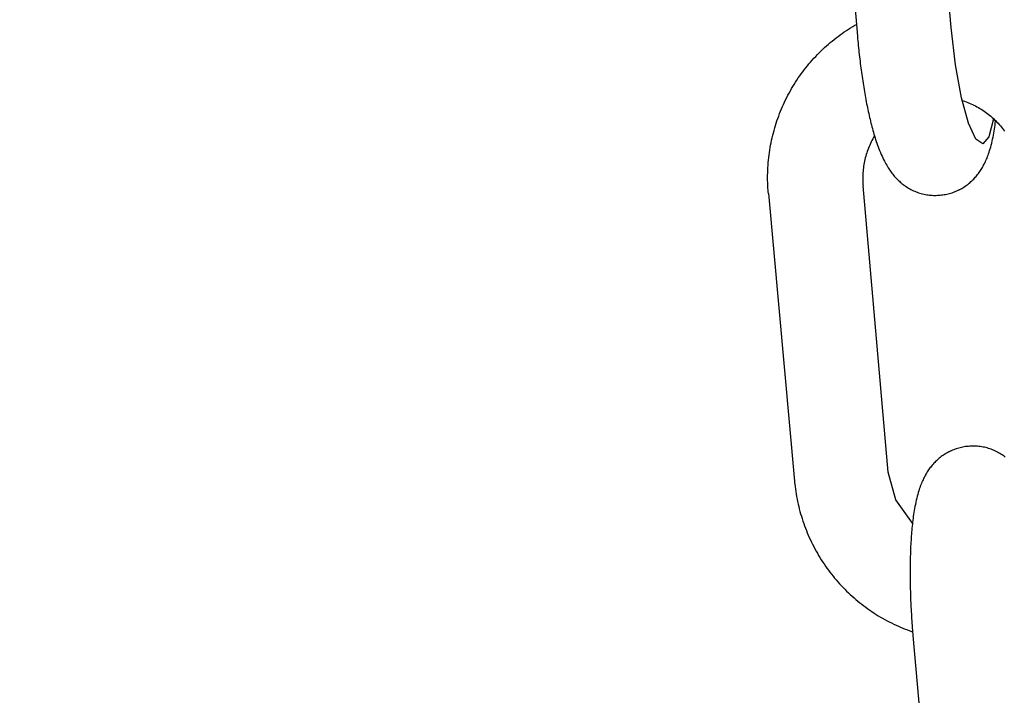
# Model space of a CAD drawing. Extents: x -169 to 7270, y -140 to 2984.
# Tile 189 of 256: x 1844.844 to 1846.063, y 412.05 to 412.887. Entities that reach past the tile are written whole.
import ezdxf

# ---------------------------------------------------------------- set-up
doc = ezdxf.new("R2010")
doc.units = 0
doc.header["$MEASUREMENT"] = 0
doc.header["$PDSIZE"] = 1
doc.layers.get('DEFPOINTS').update_dxf_attribs({"linetype": 'CONTINUOUS'})
doc.layers.add('DIM', color=3, linetype='CONTINUOUS')
doc.layers.add('SPILL-BUCKET', color=1, linetype='CONTINUOUS')
doc.styles.add('SIMPLEX', font='simplex')
doc.dimstyles.new('DIM64', dxfattribs={"dimscale": 64, "dimtxt": 0.09375, "dimasz": 0.09375, "dimexe": 0.0625, "dimexo": 0.0625, "dimgap": 0.046875, "dimtad": 1, "dimdec": 4, "dimzin": 3, "dimdsep": 46, "dimlunit": 4, "dimtxsty": 'SIMPLEX', "dimcen": 0, "dimclrd": 256, "dimclre": 256, "dimclrt": 256, "dimadec": 0, "dimazin": 0, "dimtfac": 1, "dimtdec": 4, "dimtmove": 0, "dimatfit": 3, "dimfxl": 1, "dimfrac": 2, "dimtolj": 1, "dimtzin": 0, "dimarcsym": 0})

# ---------------------------------------------------------------- blocks, each defined once
blk = doc.blocks.new('*D7')
at = {"layer": 'DEFPOINTS', "color": 0, "transparency": 16777216}
for p in [(2010, 414.2886), (1374, 414.0074), (1374, 136.5159)]:
    blk.add_point(p, dxfattribs=at)
at = {"layer": 'DIM', "lineweight": -2, "transparency": 16777216}
for p, q in [((2010, 410.2886), (2010, 132.5159)), ((1374, 410.0074), (1374, 132.5159)), ((2004, 136.5159), (1380, 136.5159))]:
    blk.add_line(p, q, dxfattribs=at)
at = {"layer": 'DIM', "transparency": 16777216}
for points in [[(1380, 137.5159), (1380, 135.5159), (1374, 136.5159)], [(2004, 137.5159), (2004, 135.5159), (2010, 136.5159)]]:
    blk.add_solid(points, dxfattribs=at)
at = {"layer": 'DIM', "transparency": 16777216, "insert": (1692, 144.0873), "char_height": 6, "attachment_point": 5, "style": 'SIMPLEX'}
blk.add_mtext('\\A1;53\'-0" (F.V. TANK SLAB)', dxfattribs=at)

msp = doc.modelspace()

# ---------------------------------------------------------------- linework, layer by layer
at = {"layer": 'SPILL-BUCKET', "color": 1, "linetype": 'Continuous'}
for p, q in [((1845.99759, 412.8767), (1845.96629, 413.23415)), ((1845.84982, 413.22585), (1845.88134, 412.86592))]:
    msp.add_line(p, q, dxfattribs=at)
at = {"layer": 'SPILL-BUCKET', "color": 1}
for p, q in [((1845.86507, 412.87129), (1845.86765, 412.87302)), ((1845.86765, 412.87302), (1845.87026, 412.87471)), ((1845.87026, 412.87471), (1845.87288, 412.87637)), ((1845.87288, 412.87637), (1845.87554, 412.87799)), ((1845.87554, 412.87799), (1845.87821, 412.87957)), ((1845.87821, 412.87957), (1845.88005, 412.88062)), ((1846.00291, 412.83049), (1845.99759, 412.8767)), ((1845.84773, 412.85813), (1845.85013, 412.86012)), ((1845.85013, 412.86012), (1845.85255, 412.86207)), ((1845.85255, 412.86207), (1845.855, 412.86399)), ((1845.855, 412.86399), (1845.85748, 412.86587)), ((1845.85748, 412.86587), (1845.85999, 412.86771)), ((1845.85999, 412.86771), (1845.86252, 412.86952)), ((1845.86252, 412.86952), (1845.86507, 412.87129)), ((1845.88134, 412.86592), (1845.88147, 412.86443)), ((1845.88147, 412.86443), (1845.8816, 412.86295)), ((1845.8816, 412.86295), (1845.88186, 412.86013)), ((1845.88186, 412.86013), (1845.88213, 412.85732)), ((1845.83619, 412.84769), (1845.83843, 412.84984)), ((1845.83843, 412.84984), (1845.84071, 412.85196)), ((1845.84071, 412.85196), (1845.84302, 412.85405)), ((1845.84302, 412.85405), (1845.84536, 412.85611)), ((1845.84536, 412.85611), (1845.84773, 412.85813)), ((1845.88213, 412.85732), (1845.88241, 412.85451)), ((1845.88241, 412.85451), (1845.88269, 412.85171)), ((1845.88269, 412.85171), (1845.88298, 412.84891)), ((1845.88298, 412.84891), (1845.88328, 412.84612)), ((1845.82335, 412.83408), (1845.82541, 412.83643)), ((1845.82541, 412.83643), (1845.8275, 412.83874)), ((1845.8275, 412.83874), (1845.82962, 412.84102)), ((1845.82962, 412.84102), (1845.83178, 412.84328)), ((1845.83178, 412.84328), (1845.83397, 412.8455)), ((1845.83397, 412.8455), (1845.83619, 412.84769)), ((1845.88328, 412.84612), (1845.88359, 412.84334)), ((1845.88359, 412.84334), (1845.88391, 412.84057)), ((1845.88391, 412.84057), (1845.88423, 412.8378)), ((1845.88423, 412.8378), (1845.88456, 412.83505)), ((1845.81358, 412.82193), (1845.81546, 412.82442)), ((1845.81546, 412.82442), (1845.81738, 412.82688)), ((1845.81738, 412.82688), (1845.81934, 412.82931)), ((1845.81934, 412.82931), (1845.82133, 412.83171)), ((1845.82133, 412.83171), (1845.82335, 412.83408)), ((1845.88456, 412.83505), (1845.8849, 412.8323)), ((1845.8849, 412.8323), (1845.88525, 412.82956)), ((1845.88525, 412.82956), (1845.8856, 412.82683)), ((1845.8856, 412.82683), (1845.88596, 412.82412)), ((1845.88596, 412.82412), (1845.88633, 412.82141)), ((1846.01019, 412.78974), (1846.00291, 412.83049)), ((1845.80469, 412.8091), (1845.80639, 412.81172)), ((1845.80639, 412.81172), (1845.80813, 412.81431)), ((1845.80813, 412.81431), (1845.80991, 412.81687)), ((1845.80991, 412.81687), (1845.81173, 412.81941)), ((1845.81173, 412.81941), (1845.81358, 412.82193)), ((1845.88633, 412.82141), (1845.88671, 412.81872)), ((1845.88671, 412.81872), (1845.8871, 412.81604)), ((1845.8871, 412.81604), (1845.88749, 412.81337)), ((1845.88749, 412.81337), (1845.88789, 412.81071)), ((1845.79825, 412.79839), (1845.7998, 412.8011)), ((1845.7998, 412.8011), (1845.80139, 412.80379)), ((1845.80139, 412.80379), (1845.80302, 412.80645)), ((1845.80302, 412.80645), (1845.80469, 412.8091)), ((1845.88789, 412.81071), (1845.8883, 412.80807)), ((1845.8883, 412.80807), (1845.88871, 412.80545)), ((1845.88871, 412.80545), (1845.88913, 412.80283)), ((1845.88913, 412.80283), (1845.88956, 412.80023)), ((1845.88956, 412.80023), (1845.89, 412.79766)), ((1845.79108, 412.78451), (1845.79243, 412.78732)), ((1845.79243, 412.78732), (1845.79383, 412.79012)), ((1845.79383, 412.79012), (1845.79526, 412.7929)), ((1845.79526, 412.7929), (1845.79674, 412.79565)), ((1845.79674, 412.79565), (1845.79825, 412.79839)), ((1845.89, 412.79766), (1845.89045, 412.79509)), ((1845.89045, 412.79509), (1845.8909, 412.79254)), ((1845.8909, 412.79254), (1845.89136, 412.79)), ((1845.89136, 412.79), (1845.89183, 412.78748)), ((1845.89183, 412.78748), (1845.89231, 412.78497)), ((1846.01876, 412.75815), (1846.01019, 412.78974)), ((1845.78606, 412.77305), (1845.78726, 412.77594)), ((1845.78726, 412.77594), (1845.78849, 412.77882)), ((1845.78849, 412.77882), (1845.78976, 412.78167)), ((1845.78976, 412.78167), (1845.79108, 412.78451)), ((1845.89231, 412.78497), (1845.89279, 412.78249)), ((1845.89279, 412.78249), (1845.89328, 412.78001)), ((1845.89328, 412.78001), (1845.89378, 412.77756)), ((1845.89378, 412.77756), (1845.89429, 412.77512)), ((1845.89429, 412.77512), (1845.89481, 412.7727)), ((1846.01107, 412.78648), (1846.01408, 412.78548)), ((1846.01408, 412.78548), (1846.01605, 412.78478)), ((1846.01605, 412.78478), (1846.018, 412.78405)), ((1846.018, 412.78405), (1846.01993, 412.78327)), ((1846.01993, 412.78327), (1846.02186, 412.78245)), ((1846.02186, 412.78245), (1846.02376, 412.78159)), ((1846.02376, 412.78159), (1846.02565, 412.78069)), ((1846.02565, 412.78069), (1846.02751, 412.77975)), ((1846.02751, 412.77975), (1846.02936, 412.77877)), ((1846.02936, 412.77877), (1846.03119, 412.77775)), ((1846.03119, 412.77775), (1846.033, 412.7767)), ((1846.033, 412.7767), (1846.03478, 412.7756)), ((1846.03478, 412.7756), (1846.03655, 412.77447)), ((1845.78171, 412.76133), (1845.78274, 412.76428)), ((1845.78274, 412.76428), (1845.7838, 412.76722)), ((1845.7838, 412.76722), (1845.78491, 412.77015)), ((1845.78491, 412.77015), (1845.78606, 412.77305)), ((1845.89481, 412.7727), (1845.89534, 412.77029)), ((1845.89534, 412.77029), (1845.89587, 412.76791)), ((1845.89587, 412.76791), (1845.89642, 412.76553)), ((1845.89642, 412.76553), (1845.89697, 412.76318)), ((1845.89697, 412.76318), (1845.89754, 412.76083)), ((1846.03655, 412.77447), (1846.03829, 412.7733)), ((1846.03829, 412.7733), (1846.04, 412.77209)), ((1846.04, 412.77209), (1846.04169, 412.77085)), ((1846.04169, 412.77085), (1846.04336, 412.76957)), ((1846.04336, 412.76957), (1846.045, 412.76826)), ((1846.05009, 412.76374), (1846.04426, 412.74154)), ((1846.045, 412.76826), (1846.04661, 412.76692)), ((1846.04661, 412.76692), (1846.0482, 412.76554)), ((1846.0482, 412.76554), (1846.04975, 412.76413)), ((1846.04975, 412.76413), (1846.05128, 412.76268)), ((1846.05128, 412.76268), (1846.05278, 412.7612)), ((1845.77804, 412.74938), (1845.77889, 412.75238)), ((1845.77889, 412.75238), (1845.77979, 412.75538)), ((1845.77979, 412.75538), (1845.78073, 412.75836)), ((1845.78073, 412.75836), (1845.78171, 412.76133)), ((1845.89754, 412.76083), (1845.89812, 412.75851)), ((1845.89812, 412.75851), (1845.89871, 412.75619)), ((1845.89871, 412.75619), (1845.8993, 412.75389)), ((1845.8993, 412.75389), (1845.89992, 412.75159)), ((1845.89992, 412.75159), (1845.90054, 412.74933)), ((1846.02784, 412.73861), (1846.01876, 412.75815)), ((1846.05071, 412.74853), (1846.05111, 412.75102)), ((1846.05111, 412.75102), (1846.05148, 412.75344)), ((1846.05148, 412.75344), (1846.05184, 412.75589)), ((1846.05184, 412.75589), (1846.05216, 412.7583)), ((1846.05216, 412.7583), (1846.05247, 412.76074)), ((1846.05247, 412.76074), (1846.05256, 412.76142)), ((1846.05278, 412.7612), (1846.05424, 412.7597)), ((1846.05424, 412.7597), (1846.05568, 412.75816)), ((1846.05568, 412.75816), (1846.05708, 412.75659)), ((1846.05708, 412.75659), (1846.05846, 412.75499)), ((1846.05846, 412.75499), (1846.0598, 412.75337)), ((1846.0598, 412.75337), (1846.0611, 412.75172)), ((1846.0611, 412.75172), (1846.06237, 412.75004)), ((1845.77505, 412.73723), (1845.77573, 412.74028)), ((1845.77573, 412.74028), (1845.77645, 412.74332)), ((1845.77645, 412.74332), (1845.77722, 412.74636)), ((1845.77722, 412.74636), (1845.77804, 412.74938)), ((1845.90034, 412.73886), (1845.89936, 412.737)), ((1845.90137, 412.7407), (1845.90034, 412.73886)), ((1845.90054, 412.74933), (1845.90118, 412.74705)), ((1845.90118, 412.74705), (1845.90184, 412.7448)), ((1845.90243, 412.74252), (1845.90137, 412.7407)), ((1845.90184, 412.7448), (1845.90251, 412.74253)), ((1845.90249, 412.74262), (1845.90243, 412.74252)), ((1845.90251, 412.74253), (1845.9032, 412.7403)), ((1845.9032, 412.7403), (1845.90392, 412.73804)), ((1845.90392, 412.73804), (1845.90465, 412.73581)), ((1846.03661, 412.7329), (1846.02784, 412.73861)), ((1846.04426, 412.74154), (1846.03661, 412.7329)), ((1846.04825, 412.73599), (1846.04881, 412.73851)), ((1846.04881, 412.73851), (1846.04934, 412.74107)), ((1846.04934, 412.74107), (1846.04983, 412.74356)), ((1846.04983, 412.74356), (1846.05029, 412.74608)), ((1846.05029, 412.74608), (1846.05071, 412.74853)), ((1846.06237, 412.75004), (1846.06361, 412.74833)), ((1845.77276, 412.72494), (1845.77326, 412.72802)), ((1845.77326, 412.72802), (1845.77381, 412.7311)), ((1845.77381, 412.7311), (1845.77441, 412.73417)), ((1845.77441, 412.73417), (1845.77505, 412.73723)), ((1845.89501, 412.72741), (1845.89426, 412.72545)), ((1845.8958, 412.72937), (1845.89501, 412.72741)), ((1845.89663, 412.7313), (1845.8958, 412.72937)), ((1845.8975, 412.73322), (1845.89663, 412.7313)), ((1845.89841, 412.73512), (1845.8975, 412.73322)), ((1845.89936, 412.737), (1845.89841, 412.73512)), ((1845.90465, 412.73581), (1845.90542, 412.73354)), ((1845.90542, 412.73354), (1845.9062, 412.7313)), ((1845.9062, 412.7313), (1845.90704, 412.729)), ((1845.90704, 412.729), (1845.90789, 412.72674)), ((1845.90789, 412.72674), (1845.9088, 412.7244)), ((1846.04515, 412.72441), (1846.04577, 412.72647)), ((1846.04577, 412.72647), (1846.04642, 412.72875)), ((1846.04642, 412.72875), (1846.04704, 412.73104)), ((1846.04704, 412.73104), (1846.04766, 412.7335)), ((1846.04766, 412.7335), (1846.04825, 412.73599)), ((1845.77117, 412.71254), (1845.7715, 412.71565)), ((1845.7715, 412.71565), (1845.77188, 412.71875)), ((1845.77188, 412.71875), (1845.77229, 412.72185)), ((1845.77229, 412.72185), (1845.77276, 412.72494)), ((1845.89112, 412.71539), (1845.89061, 412.71335)), ((1845.89166, 412.71743), (1845.89112, 412.71539)), ((1845.89225, 412.71945), (1845.89166, 412.71743)), ((1845.89288, 412.72146), (1845.89225, 412.71945)), ((1845.89355, 412.72346), (1845.89288, 412.72146)), ((1845.89426, 412.72545), (1845.89355, 412.72346)), ((1845.9088, 412.7244), (1845.90974, 412.7221)), ((1845.90974, 412.7221), (1845.91075, 412.71972)), ((1845.91075, 412.71972), (1845.9118, 412.71736)), ((1845.9118, 412.71736), (1845.91277, 412.71528)), ((1845.91277, 412.71528), (1845.91378, 412.71321)), ((1846.04121, 412.71362), (1846.04187, 412.7152)), ((1846.04187, 412.7152), (1846.04254, 412.71691)), ((1846.04254, 412.71691), (1846.04319, 412.71861)), ((1846.04319, 412.71861), (1846.04385, 412.72048)), ((1846.04385, 412.72048), (1846.04449, 412.72235)), ((1846.04449, 412.72235), (1846.04515, 412.72441)), ((1845.7703, 412.70007), (1845.77045, 412.70319)), ((1845.77045, 412.70319), (1845.77065, 412.70631)), ((1845.77065, 412.70631), (1845.77089, 412.70943)), ((1845.77089, 412.70943), (1845.77117, 412.71254)), ((1845.88873, 412.70299), (1845.88849, 412.70089)), ((1845.88902, 412.70507), (1845.88873, 412.70299)), ((1845.88936, 412.70715), (1845.88902, 412.70507)), ((1845.88974, 412.70922), (1845.88936, 412.70715)), ((1845.89015, 412.71129), (1845.88974, 412.70922)), ((1845.89061, 412.71335), (1845.89015, 412.71129)), ((1845.91378, 412.71321), (1845.91472, 412.71134)), ((1845.91472, 412.71134), (1845.91571, 412.70948)), ((1845.91571, 412.70948), (1845.91663, 412.70781)), ((1845.91663, 412.70781), (1845.91759, 412.70614)), ((1845.91759, 412.70614), (1845.91851, 412.70461)), ((1845.91851, 412.70461), (1845.91945, 412.70308)), ((1845.91945, 412.70308), (1845.92037, 412.70167)), ((1845.92037, 412.70167), (1845.92131, 412.70027)), ((1846.03462, 412.70096), (1846.03542, 412.70225)), ((1846.03542, 412.70225), (1846.03619, 412.70355)), ((1846.03619, 412.70355), (1846.03696, 412.7049)), ((1846.03696, 412.7049), (1846.0377, 412.70625)), ((1846.0377, 412.70625), (1846.03843, 412.70766)), ((1846.03843, 412.70766), (1846.03913, 412.70907)), ((1846.03913, 412.70907), (1846.03984, 412.71055)), ((1846.03984, 412.71055), (1846.04052, 412.71204)), ((1846.04052, 412.71204), (1846.04121, 412.71362)), ((1845.77012, 412.6907), (1845.77013, 412.69382)), ((1845.77014, 412.68758), (1845.77012, 412.6907)), ((1845.77013, 412.69382), (1845.77019, 412.69695)), ((1845.77019, 412.69695), (1845.7703, 412.70007)), ((1845.88793, 412.6925), (1845.88789, 412.69039)), ((1845.88789, 412.69039), (1845.8879, 412.68829)), ((1845.888, 412.6946), (1845.88793, 412.6925)), ((1845.88812, 412.6967), (1845.888, 412.6946)), ((1845.88828, 412.6988), (1845.88812, 412.6967)), ((1845.88849, 412.70089), (1845.88828, 412.6988)), ((1845.92131, 412.70027), (1845.92223, 412.69895)), ((1845.92223, 412.69895), (1845.92319, 412.69763)), ((1845.92319, 412.69763), (1845.92413, 412.69639)), ((1845.92413, 412.69639), (1845.9251, 412.69515)), ((1845.9251, 412.69515), (1845.92606, 412.69397)), ((1845.92606, 412.69397), (1845.92706, 412.69279)), ((1845.92706, 412.69279), (1845.92805, 412.69166)), ((1845.92805, 412.69166), (1845.92908, 412.69054)), ((1845.92908, 412.69054), (1845.93011, 412.68946)), ((1845.93011, 412.68946), (1845.93117, 412.68838)), ((1846.02535, 412.68912), (1846.0264, 412.69022)), ((1846.0264, 412.69022), (1846.02741, 412.69134)), ((1846.02741, 412.69134), (1846.0284, 412.69249)), ((1846.0284, 412.69249), (1846.02936, 412.69364)), ((1846.02936, 412.69364), (1846.0303, 412.69482)), ((1846.0303, 412.69482), (1846.03121, 412.69601)), ((1846.03121, 412.69601), (1846.0321, 412.69722)), ((1846.0321, 412.69722), (1846.03296, 412.69844)), ((1846.03296, 412.69844), (1846.03381, 412.6997)), ((1846.03381, 412.6997), (1846.03462, 412.70096)), ((1845.77022, 412.68446), (1845.77014, 412.68758)), ((1845.77033, 412.68134), (1845.77022, 412.68446)), ((1845.77049, 412.67822), (1845.77033, 412.68134)), ((1845.7707, 412.6751), (1845.77049, 412.67822)), ((1845.8879, 412.68829), (1845.88796, 412.68619)), ((1845.88796, 412.68619), (1845.88805, 412.68409)), ((1845.88805, 412.68409), (1845.88817, 412.68236)), ((1845.88817, 412.68236), (1845.88831, 412.68063)), ((1845.91963, 412.32624), (1845.88831, 412.68063)), ((1845.93117, 412.68838), (1845.93225, 412.68735)), ((1845.93225, 412.68735), (1845.93335, 412.68632)), ((1845.93335, 412.68632), (1845.93447, 412.68532)), ((1845.93447, 412.68532), (1845.93561, 412.68434)), ((1845.93561, 412.68434), (1845.93677, 412.68339)), ((1845.93677, 412.68339), (1845.93797, 412.68246)), ((1845.93797, 412.68246), (1845.93917, 412.68155)), ((1845.93917, 412.68155), (1845.94041, 412.68067)), ((1845.94041, 412.68067), (1845.94181, 412.67972)), ((1845.94181, 412.67972), (1845.94325, 412.67879)), ((1845.94325, 412.67879), (1845.9447, 412.67791)), ((1845.9447, 412.67791), (1845.94619, 412.67706)), ((1845.94619, 412.67706), (1845.94769, 412.67624)), ((1846.00835, 412.67639), (1846.01059, 412.67761)), ((1846.01059, 412.67761), (1846.01197, 412.67842)), ((1846.01197, 412.67842), (1846.01332, 412.67927)), ((1846.01332, 412.67927), (1846.01465, 412.68014)), ((1846.01465, 412.68014), (1846.01595, 412.68104)), ((1846.01595, 412.68104), (1846.01723, 412.68197)), ((1846.01723, 412.68197), (1846.01847, 412.68292)), ((1846.01847, 412.68292), (1846.01969, 412.68389)), ((1846.01969, 412.68389), (1846.02088, 412.6849)), ((1846.02088, 412.6849), (1846.02204, 412.68592)), ((1846.02204, 412.68592), (1846.02317, 412.68696)), ((1846.02317, 412.68696), (1846.02427, 412.68803)), ((1846.02427, 412.68803), (1846.02535, 412.68912)), ((1845.77085, 412.6732), (1845.7707, 412.6751)), ((1845.77101, 412.6713), (1845.77085, 412.6732)), ((1845.77101, 412.6713), (1845.80342, 412.31502)), ((1845.94769, 412.67624), (1845.94923, 412.67546)), ((1845.94923, 412.67546), (1845.95078, 412.67473)), ((1845.95078, 412.67473), (1845.95235, 412.67403)), ((1845.95235, 412.67403), (1845.95394, 412.67338)), ((1845.95394, 412.67338), (1845.95556, 412.67277)), ((1845.95556, 412.67277), (1845.95718, 412.6722)), ((1845.95718, 412.6722), (1845.95883, 412.67167)), ((1845.95883, 412.67167), (1845.96048, 412.67119)), ((1845.96048, 412.67119), (1845.96215, 412.67076)), ((1845.96215, 412.67076), (1845.96382, 412.67037)), ((1845.96382, 412.67037), (1845.96551, 412.67002)), ((1845.96551, 412.67002), (1845.96719, 412.66973)), ((1845.96719, 412.66973), (1845.96889, 412.66948)), ((1845.96889, 412.66948), (1845.97059, 412.66927)), ((1845.97059, 412.66927), (1845.97229, 412.66911)), ((1845.97229, 412.66911), (1845.97399, 412.669)), ((1845.97399, 412.669), (1845.9757, 412.66893)), ((1845.9757, 412.66893), (1845.9774, 412.66891)), ((1845.9774, 412.66891), (1845.97909, 412.66894)), ((1845.97909, 412.66894), (1845.98053, 412.669)), ((1845.98053, 412.669), (1845.98196, 412.6691)), ((1845.98197, 412.66908), (1845.98344, 412.6692)), ((1845.98344, 412.66921), (1845.98369, 412.66922)), ((1845.98369, 412.66922), (1845.98394, 412.66923)), ((1845.98394, 412.66923), (1845.98561, 412.66939)), ((1845.98561, 412.66939), (1845.98728, 412.6696)), ((1845.98728, 412.6696), (1845.98894, 412.66985)), ((1845.98894, 412.66985), (1845.99059, 412.67014)), ((1845.99059, 412.67014), (1845.99222, 412.67048)), ((1845.99222, 412.67048), (1845.99384, 412.67086)), ((1845.99384, 412.67086), (1845.99703, 412.67174)), ((1845.99703, 412.67174), (1845.99861, 412.67223)), ((1845.99861, 412.67223), (1846.00016, 412.67277)), ((1846.00016, 412.67277), (1846.00169, 412.67335)), ((1846.00169, 412.67335), (1846.00321, 412.67396)), ((1846.00321, 412.67396), (1846.0047, 412.67461)), ((1846.0047, 412.67461), (1846.00617, 412.6753)), ((1846.00617, 412.6753), (1846.00677, 412.67559)), ((1846.00677, 412.67559), (1846.00736, 412.67589)), ((1846.00736, 412.67589), (1846.00779, 412.6761)), ((1846.00779, 412.6761), (1846.00806, 412.67624)), ((1845.98911, 412.34799), (1845.98779, 412.34712)), ((1845.99047, 412.34884), (1845.98911, 412.34799)), ((1845.99185, 412.34965), (1845.99047, 412.34884)), ((1845.99324, 412.35042), (1845.99185, 412.34965)), ((1845.99465, 412.35116), (1845.99324, 412.35042)), ((1845.99508, 412.35137), (1845.99465, 412.35116)), ((1845.99567, 412.35167), (1845.99508, 412.35137)), ((1845.99627, 412.35196), (1845.99567, 412.35167)), ((1845.99681, 412.35222), (1845.99627, 412.35196)), ((1845.99923, 412.3533), (1845.99681, 412.35222)), ((1846.00074, 412.35391), (1845.99923, 412.3533)), ((1846.00228, 412.35449), (1846.00074, 412.35391)), ((1846.00383, 412.35503), (1846.00228, 412.35449)), ((1846.0054, 412.35553), (1846.00383, 412.35503)), ((1846.00699, 412.35598), (1846.0054, 412.35553)), ((1846.0086, 412.3564), (1846.00699, 412.35598)), ((1846.01022, 412.35678), (1846.0086, 412.3564)), ((1846.01185, 412.35711), (1846.01022, 412.35678)), ((1846.0135, 412.35741), (1846.01185, 412.35711)), ((1846.01515, 412.35766), (1846.0135, 412.35741)), ((1846.01682, 412.35787), (1846.01515, 412.35766)), ((1846.0185, 412.35802), (1846.01682, 412.35787)), ((1846.01875, 412.35804), (1846.0185, 412.35802)), ((1846.019, 412.35805), (1846.01875, 412.35804)), ((1846.02047, 412.35817), (1846.019, 412.35806)), ((1846.02191, 412.35826), (1846.02047, 412.35816)), ((1846.02335, 412.35832), (1846.02191, 412.35826)), ((1846.02504, 412.35835), (1846.02335, 412.35832)), ((1846.02674, 412.35833), (1846.02504, 412.35835)), ((1846.02844, 412.35826), (1846.02674, 412.35833)), ((1846.03014, 412.35815), (1846.02844, 412.35826)), ((1846.03185, 412.35799), (1846.03014, 412.35815)), ((1846.03355, 412.35779), (1846.03185, 412.35799)), ((1846.03524, 412.35753), (1846.03355, 412.35779)), ((1846.03693, 412.35724), (1846.03524, 412.35753)), ((1846.03862, 412.35689), (1846.03693, 412.35724)), ((1846.04029, 412.3565), (1846.03862, 412.35689)), ((1846.04196, 412.35607), (1846.04029, 412.3565)), ((1846.04361, 412.35559), (1846.04196, 412.35607)), ((1846.04526, 412.35506), (1846.04361, 412.35559)), ((1846.04688, 412.35449), (1846.04526, 412.35506)), ((1846.04849, 412.35388), (1846.04688, 412.35449)), ((1846.05008, 412.35323), (1846.04849, 412.35388)), ((1846.05166, 412.35253), (1846.05008, 412.35323)), ((1846.05321, 412.35179), (1846.05166, 412.35253)), ((1846.05474, 412.35102), (1846.05321, 412.35179)), ((1846.05625, 412.35021), (1846.05474, 412.35102)), ((1846.05774, 412.34935), (1846.05625, 412.35021)), ((1846.05919, 412.34846), (1846.05774, 412.34935)), ((1846.06063, 412.34754), (1846.05919, 412.34846)), ((1845.97503, 412.33592), (1845.97403, 412.33477)), ((1845.97604, 412.33704), (1845.97503, 412.33592)), ((1845.97709, 412.33815), (1845.97604, 412.33704)), ((1845.97816, 412.33923), (1845.97709, 412.33815)), ((1845.97927, 412.3403), (1845.97816, 412.33923)), ((1845.9804, 412.34134), (1845.97927, 412.3403)), ((1845.98156, 412.34236), (1845.9804, 412.34134)), ((1845.98275, 412.34336), (1845.98156, 412.34236)), ((1845.98397, 412.34434), (1845.98275, 412.34336)), ((1845.98521, 412.3453), (1845.98397, 412.34434)), ((1845.98649, 412.34622), (1845.98521, 412.3453)), ((1845.98779, 412.34712), (1845.98649, 412.34622)), ((1846.06203, 412.34659), (1846.06063, 412.34754)), ((1846.06326, 412.34571), (1846.06203, 412.34659)), ((1846.06447, 412.3448), (1846.06326, 412.34571)), ((1845.92898, 412.292), (1845.91963, 412.32624)), ((1845.96624, 412.32371), (1845.96548, 412.32236)), ((1845.96702, 412.325), (1845.96624, 412.32371)), ((1845.96782, 412.3263), (1845.96702, 412.325)), ((1845.96863, 412.32756), (1845.96782, 412.3263)), ((1845.96948, 412.32882), (1845.96863, 412.32756)), ((1845.97033, 412.33004), (1845.96948, 412.32882)), ((1845.97123, 412.33125), (1845.97033, 412.33004)), ((1845.97213, 412.33244), (1845.97123, 412.33125)), ((1845.97307, 412.33362), (1845.97213, 412.33244)), ((1845.97403, 412.33477), (1845.97307, 412.33362)), ((1845.80342, 412.31502), (1845.8036, 412.31312)), ((1845.8036, 412.31312), (1845.8038, 412.31122)), ((1845.8038, 412.31122), (1845.80416, 412.30812)), ((1845.96057, 412.31206), (1845.9599, 412.31035)), ((1845.96123, 412.31364), (1845.96057, 412.31206)), ((1845.96192, 412.31522), (1845.96123, 412.31364)), ((1845.96259, 412.31671), (1845.96192, 412.31522)), ((1845.9633, 412.31819), (1845.96259, 412.31671)), ((1845.96401, 412.3196), (1845.9633, 412.31819)), ((1845.96474, 412.32101), (1845.96401, 412.3196)), ((1845.96548, 412.32236), (1845.96474, 412.32101)), ((1845.80416, 412.30812), (1845.80457, 412.30503)), ((1845.80457, 412.30503), (1845.80501, 412.30194)), ((1845.80501, 412.30194), (1845.80551, 412.29885)), ((1845.95666, 412.30079), (1845.95601, 412.29851)), ((1845.95729, 412.30285), (1845.95666, 412.30079)), ((1845.95795, 412.30491), (1845.95729, 412.30285)), ((1845.95859, 412.30678), (1845.95795, 412.30491)), ((1845.95925, 412.30865), (1845.95859, 412.30678)), ((1845.9599, 412.31035), (1845.95925, 412.30865)), ((1845.80551, 412.29885), (1845.80604, 412.29578)), ((1845.80604, 412.29578), (1845.80662, 412.29271)), ((1845.80662, 412.29271), (1845.80725, 412.28965)), ((1845.80725, 412.28965), (1845.80792, 412.28659)), ((1845.94954, 412.26307), (1845.92898, 412.292)), ((1845.95363, 412.28875), (1845.9531, 412.2862)), ((1845.95419, 412.29127), (1845.95363, 412.28875)), ((1845.95478, 412.29375), (1845.95419, 412.29127)), ((1845.9554, 412.29621), (1845.95478, 412.29375)), ((1845.95601, 412.29851), (1845.9554, 412.29621)), ((1845.80792, 412.28659), (1845.80863, 412.28355)), ((1845.80863, 412.28355), (1845.80938, 412.28052)), ((1845.80938, 412.28052), (1845.81018, 412.2775)), ((1845.81018, 412.2775), (1845.81102, 412.27449)), ((1845.95132, 412.27625), (1845.95096, 412.27382)), ((1845.95173, 412.27873), (1845.95132, 412.27625)), ((1845.95215, 412.28118), (1845.95173, 412.27873)), ((1845.95261, 412.2837), (1845.95215, 412.28118)), ((1845.9531, 412.2862), (1845.95261, 412.2837)), ((1845.81102, 412.27449), (1845.81191, 412.27149)), ((1845.81191, 412.27149), (1845.81284, 412.26851)), ((1845.81284, 412.26851), (1845.81381, 412.26554)), ((1845.81381, 412.26554), (1845.81482, 412.26258)), ((1845.81482, 412.26258), (1845.81587, 412.25964)), ((1845.94968, 412.26411), (1845.9494, 412.26168)), ((1845.94996, 412.26652), (1845.94968, 412.26411)), ((1845.95028, 412.26896), (1845.94996, 412.26652)), ((1845.9506, 412.27137), (1845.95028, 412.26896)), ((1845.95096, 412.27382), (1845.9506, 412.27137)), ((1845.81587, 412.25964), (1845.81697, 412.25671)), ((1845.81697, 412.25671), (1845.81811, 412.25379)), ((1845.81811, 412.25379), (1845.81929, 412.2509)), ((1845.81929, 412.2509), (1845.82051, 412.24802)), ((1845.94846, 412.25192), (1845.94826, 412.24947)), ((1845.94867, 412.25438), (1845.94846, 412.25192)), ((1845.9489, 412.25681), (1845.94867, 412.25438)), ((1845.94914, 412.25926), (1845.9489, 412.25681)), ((1845.9494, 412.26168), (1845.94914, 412.25926)), ((1845.82051, 412.24802), (1845.82177, 412.24516)), ((1845.82177, 412.24516), (1845.82308, 412.24232)), ((1845.82308, 412.24232), (1845.82442, 412.23949)), ((1845.82442, 412.23949), (1845.8258, 412.23669)), ((1845.94757, 412.23951), (1845.94743, 412.23698)), ((1845.94772, 412.24201), (1845.94757, 412.23951)), ((1845.94789, 412.24451), (1845.94772, 412.24201)), ((1845.94807, 412.24699), (1845.94789, 412.24451)), ((1845.94826, 412.24947), (1845.94807, 412.24699)), ((1845.8258, 412.23669), (1845.82723, 412.2339)), ((1845.82723, 412.2339), (1845.82869, 412.23114)), ((1845.82869, 412.23114), (1845.83019, 412.2284)), ((1845.83019, 412.2284), (1845.83173, 412.22568)), ((1845.94697, 412.22677), (1845.94689, 412.22419)), ((1845.94707, 412.22935), (1845.94697, 412.22677)), ((1845.94718, 412.23191), (1845.94707, 412.22935)), ((1845.9473, 412.23446), (1845.94718, 412.23191)), ((1845.94743, 412.23698), (1845.9473, 412.23446)), ((1845.83173, 412.22568), (1845.83331, 412.22298)), ((1845.83331, 412.22298), (1845.83493, 412.22031)), ((1845.83493, 412.22031), (1845.83659, 412.21765)), ((1845.83659, 412.21765), (1845.83828, 412.21502)), ((1845.83828, 412.21502), (1845.84002, 412.21242)), ((1845.94664, 412.21371), (1845.9466, 412.21106)), ((1845.94668, 412.21635), (1845.94664, 412.21371)), ((1845.94674, 412.21898), (1845.94668, 412.21635)), ((1845.94681, 412.22159), (1845.94674, 412.21898)), ((1845.94689, 412.22419), (1845.94681, 412.22159)), ((1845.84002, 412.21242), (1845.84178, 412.20984)), ((1845.84178, 412.20984), (1845.84359, 412.20729)), ((1845.84359, 412.20729), (1845.84543, 412.20477)), ((1845.84543, 412.20477), (1845.84731, 412.20227)), ((1845.84731, 412.20227), (1845.84922, 412.19979)), ((1845.94655, 412.20572), (1845.94654, 412.20303)), ((1845.94654, 412.20303), (1845.94654, 412.20033)), ((1845.94657, 412.2084), (1845.94655, 412.20572)), ((1845.9466, 412.21106), (1845.94657, 412.2084)), ((1845.84922, 412.19979), (1845.85117, 412.19735)), ((1845.85117, 412.19735), (1845.85315, 412.19493)), ((1845.85315, 412.19493), (1845.85516, 412.19255)), ((1845.85516, 412.19255), (1845.85721, 412.19019)), ((1845.85721, 412.19019), (1845.8593, 412.18786)), ((1845.94654, 412.20033), (1845.94655, 412.19762)), ((1845.94655, 412.19762), (1845.94657, 412.1949)), ((1845.94657, 412.1949), (1845.9466, 412.19217)), ((1845.9466, 412.19217), (1845.94664, 412.18943)), ((1845.94664, 412.18943), (1845.94669, 412.18668)), ((1845.8593, 412.18786), (1845.86141, 412.18556)), ((1845.86141, 412.18556), (1845.86356, 412.1833)), ((1845.86356, 412.1833), (1845.86574, 412.18106)), ((1845.86574, 412.18106), (1845.86795, 412.17886)), ((1845.86795, 412.17886), (1845.8702, 412.17668)), ((1845.94669, 412.18668), (1845.94675, 412.18392)), ((1845.94675, 412.18392), (1845.94681, 412.18115)), ((1845.94681, 412.18115), (1845.94689, 412.17838)), ((1845.94689, 412.17838), (1845.94697, 412.17559)), ((1845.8702, 412.17668), (1845.87247, 412.17454)), ((1845.87247, 412.17454), (1845.87477, 412.17244)), ((1845.87477, 412.17244), (1845.87711, 412.17037)), ((1845.87711, 412.17037), (1845.87947, 412.16833)), ((1845.87947, 412.16833), (1845.88186, 412.16632)), ((1845.88186, 412.16632), (1845.88428, 412.16435)), ((1845.94697, 412.17559), (1845.94707, 412.1728)), ((1845.94707, 412.1728), (1845.94717, 412.17001)), ((1845.94717, 412.17001), (1845.94728, 412.1672)), ((1845.94728, 412.1672), (1845.9474, 412.16439)), ((1845.88428, 412.16435), (1845.88673, 412.16242)), ((1845.88673, 412.16242), (1845.8892, 412.16052)), ((1845.8892, 412.16052), (1845.8917, 412.15866)), ((1845.8917, 412.15866), (1845.89423, 412.15683)), ((1845.89423, 412.15683), (1845.89678, 412.15504)), ((1845.89678, 412.15504), (1845.89936, 412.15329)), ((1845.89936, 412.15329), (1845.90196, 412.15158)), ((1845.9474, 412.16439), (1845.94753, 412.16158)), ((1845.94753, 412.16158), (1845.94767, 412.15876)), ((1845.94767, 412.15876), (1845.94781, 412.15594)), ((1845.94781, 412.15594), (1845.94797, 412.15312)), ((1845.94797, 412.15312), (1845.94813, 412.15029)), ((1845.90196, 412.15158), (1845.90458, 412.1499)), ((1845.90458, 412.1499), (1845.90723, 412.14826)), ((1845.90723, 412.14826), (1845.9099, 412.14666)), ((1845.9099, 412.14666), (1845.9126, 412.1451)), ((1845.9126, 412.1451), (1845.91531, 412.14358)), ((1845.91531, 412.14358), (1845.91805, 412.1421)), ((1845.91805, 412.1421), (1845.92081, 412.14065)), ((1845.92081, 412.14065), (1845.92358, 412.13925)), ((1845.94813, 412.15029), (1845.9483, 412.14746)), ((1845.9483, 412.14746), (1845.94849, 412.14463)), ((1845.94849, 412.14463), (1845.94867, 412.14179)), ((1845.94867, 412.14179), (1845.94887, 412.13896)), ((1845.92358, 412.13925), (1845.92638, 412.13789)), ((1845.92638, 412.13789), (1845.92919, 412.13657)), ((1845.92919, 412.13657), (1845.93203, 412.13529)), ((1845.93203, 412.13529), (1845.93488, 412.13405)), ((1845.93488, 412.13405), (1845.93775, 412.13286)), ((1845.93775, 412.13286), (1845.94063, 412.1317)), ((1845.94063, 412.1317), (1845.94353, 412.13059)), ((1845.94353, 412.13059), (1845.94645, 412.12952)), ((1845.94645, 412.12952), (1845.94968, 412.12838)), ((1845.94887, 412.13896), (1845.94908, 412.13613)), ((1845.94908, 412.13613), (1845.94929, 412.1333)), ((1845.94929, 412.1333), (1845.94952, 412.13047)), ((1845.94952, 412.13047), (1845.94975, 412.12764)), ((1845.94975, 412.12764), (1845.94992, 412.12566)), ((1845.94992, 412.12566), (1845.95009, 412.12368)), ((1845.95009, 412.12368), (1845.98161, 411.76374))]:
    msp.add_line(p, q, dxfattribs=at)

# ---------------------------------------------------------------- dimensions: what is measured, and where the dimension line sits
at = {"layer": 'DIM'}
dim = msp.add_linear_dim(base=(1374, 136.51592), p1=(2010, 414.28861), p2=(1374, 414.00736), angle=180, text='<> (F.V. TANK SLAB)', dimstyle='DIM64', dxfattribs=at)
dim.commit()
dim.dimension.update_dxf_attribs({"geometry": '*D7', "text_midpoint": (1692, 144.08735)})

doc.saveas('drawing.dxf')
